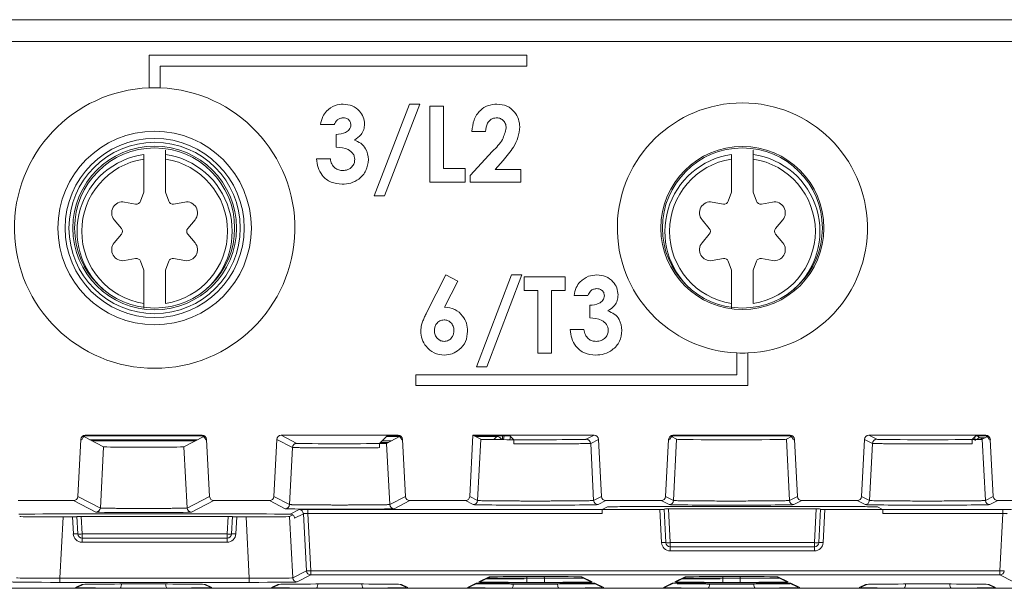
# Model space of a CAD drawing. Header units: millimetres. Extents: x 0 to 1260, y 0 to 891.
# Tile 21 of 89: x 240 to 285, y 479 to 505. Entities that reach past the tile are written whole.
import ezdxf

# ---------------------------------------------------------------- set-up
doc = ezdxf.new("R2010")
doc.units = ezdxf.units.MM
doc.header["$LTSCALE"] = 3

msp = doc.modelspace()

# ---------------------------------------------------------------- linework, layer by layer
at = {"color": 7, "linetype": 'Continuous', "lineweight": 15}
for p, q in [((161.505, 505.491), (311.094, 505.491)), ((311.104, 504.493), (161.495, 504.493)), ((245.55, 503.863), (245.55, 502.363)), ((262.891, 503.863), (245.55, 503.863)), ((262.891, 503.363), (262.891, 503.863)), ((246.05, 503.363), (262.891, 503.363)), ((246.05, 502.363), (246.05, 503.363)), ((255.891, 497.396), (257.501, 501.614)), ((257.977, 501.614), (256.367, 497.396)), ((257.501, 501.614), (257.977, 501.614)), ((258.449, 501.524), (259.077, 501.524)), ((258.449, 498.024), (258.449, 501.524)), ((259.077, 501.524), (259.077, 498.653)), ((254.051, 500.672), (253.423, 500.672)), ((261.006, 500.358), (260.378, 500.358)), ((254.141, 499.64), (254.141, 500.223)), ((246.3, 499.3), (246.3, 499.494)), ((260.288, 498.343), (261.325, 499.446)), ((273.3, 499.3), (273.3, 499.494)), ((245.3, 499.087), (245.3, 497.563)), ((246.3, 497.563), (246.3, 499.087)), ((253.243, 499.101), (253.872, 499.101)), ((261.809, 499.026), (261.444, 498.608)), ((272.3, 499.087), (272.3, 497.563)), ((273.3, 497.563), (273.3, 499.087)), ((259.077, 498.653), (260.064, 498.653)), ((260.064, 498.653), (260.064, 498.024)), ((261.444, 498.608), (262.622, 498.608)), ((262.622, 498.608), (262.622, 498.024)), ((260.064, 498.024), (258.449, 498.024)), ((260.288, 498.024), (260.288, 498.343)), ((262.622, 498.024), (260.288, 498.024)), ((245.3, 497.563), (245.151, 497.155)), ((246.3, 497.563), (246.448, 497.155)), ((272.3, 497.563), (272.151, 497.155)), ((273.3, 497.563), (273.448, 497.155)), ((244.414, 497.117), (244.929, 497.026)), ((247.185, 497.117), (246.671, 497.026)), ((256.367, 497.396), (255.891, 497.396)), ((271.414, 497.117), (271.929, 497.026)), ((274.185, 497.117), (273.671, 497.026)), ((243.944, 496.303), (244.28, 495.903)), ((247.655, 496.303), (247.319, 495.903)), ((270.944, 496.303), (271.28, 495.903)), ((274.655, 496.303), (274.319, 495.903)), ((243.944, 495.246), (244.28, 495.646)), ((247.655, 495.246), (247.319, 495.646)), ((270.944, 495.246), (271.28, 495.646)), ((274.655, 495.246), (274.319, 495.646)), ((244.414, 494.432), (244.929, 494.523)), ((245.3, 493.986), (245.151, 494.394)), ((246.3, 493.986), (246.448, 494.394)), ((247.185, 494.432), (246.671, 494.523)), ((271.414, 494.432), (271.929, 494.523)), ((272.3, 493.986), (272.151, 494.394)), ((273.3, 493.986), (273.448, 494.394)), ((274.185, 494.432), (273.671, 494.523)), ((245.3, 493.986), (245.3, 492.462)), ((246.3, 492.462), (246.3, 493.986)), ((272.3, 493.986), (272.3, 492.462)), ((273.3, 492.462), (273.3, 493.986)), ((258.288, 492.022), (259.177, 493.769)), ((259.733, 493.487), (259.123, 492.288)), ((259.177, 493.769), (259.733, 493.487)), ((260.582, 489.551), (262.192, 493.769)), ((262.668, 493.769), (261.058, 489.551)), ((262.192, 493.769), (262.668, 493.769)), ((262.78, 493.051), (262.78, 493.679)), ((262.78, 493.679), (264.665, 493.679)), ((264.665, 493.679), (264.665, 493.051)), ((263.409, 493.051), (262.78, 493.051)), ((263.409, 490.179), (263.409, 493.051)), ((264.665, 493.051), (264.037, 493.051)), ((264.037, 493.051), (264.037, 490.179)), ((265.697, 492.827), (265.069, 492.827)), ((265.787, 491.795), (265.787, 492.378)), ((264.889, 491.256), (265.518, 491.256)), ((264.037, 490.179), (263.409, 490.179)), ((272.55, 490.185), (272.55, 489.185)), ((273.05, 488.685), (273.05, 490.185)), ((261.058, 489.551), (260.582, 489.551)), ((272.55, 489.185), (257.8, 489.185)), ((257.8, 489.185), (257.8, 488.685)), ((257.8, 488.685), (273.05, 488.685)), ((242.411, 486.216), (242.274, 483.595)), ((242.462, 486.19), (242.411, 486.216)), ((243.454, 485.875), (242.545, 486.342)), ((247.989, 486.406), (242.611, 486.406)), ((242.611, 486.406), (242.662, 486.38)), ((247.938, 486.38), (242.662, 486.38)), ((247.145, 485.875), (248.054, 486.342)), ((247.938, 486.38), (247.989, 486.406)), ((248.188, 486.216), (248.137, 486.19)), ((248.326, 483.595), (248.188, 486.216)), ((251.411, 486.216), (251.274, 483.595)), ((252.133, 485.845), (251.411, 486.216)), ((256.989, 486.406), (251.611, 486.406)), ((251.611, 486.406), (252.333, 486.035)), ((256.129, 486.029), (256.478, 486.378)), ((256.456, 486.035), (257.054, 486.342)), ((256.938, 486.38), (256.678, 486.38)), ((256.938, 486.38), (256.989, 486.406)), ((257.188, 486.216), (257.137, 486.19)), ((257.326, 483.595), (257.188, 486.216)), ((260.421, 486.406), (260.274, 483.595)), ((265.989, 486.406), (260.421, 486.406)), ((260.472, 486.38), (260.421, 486.406)), ((260.78, 486.221), (260.472, 486.38)), ((261.921, 486.38), (260.472, 486.38)), ((260.632, 483.411), (260.78, 486.221)), ((262.121, 486.378), (262.296, 486.203)), ((265.63, 486.221), (265.989, 486.406)), ((266.188, 486.216), (265.83, 486.032)), ((266.326, 483.595), (266.188, 486.216)), ((269.411, 486.216), (269.274, 483.595)), ((269.462, 486.19), (269.411, 486.216)), ((269.78, 486.221), (269.545, 486.342)), ((274.989, 486.406), (269.611, 486.406)), ((269.611, 486.406), (269.662, 486.38)), ((269.632, 483.411), (269.78, 486.221)), ((274.938, 486.38), (269.662, 486.38)), ((274.82, 486.221), (275.054, 486.342)), ((274.82, 486.221), (274.967, 483.411)), ((274.938, 486.38), (274.989, 486.406)), ((275.188, 486.216), (275.137, 486.19)), ((275.326, 483.595), (275.188, 486.216)), ((278.411, 486.216), (278.274, 483.595)), ((278.77, 486.032), (278.411, 486.216)), ((283.989, 486.406), (278.611, 486.406)), ((278.611, 486.406), (278.969, 486.221)), ((283.352, 486.212), (283.52, 486.38)), ((283.938, 486.38), (283.52, 486.38)), ((283.951, 486.289), (283.739, 486.291)), ((283.82, 486.221), (284.054, 486.342)), ((283.82, 486.221), (283.967, 483.411)), ((283.938, 486.38), (283.989, 486.406)), ((284.188, 486.216), (284.137, 486.19)), ((284.326, 483.595), (284.188, 486.216)), ((242.922, 486.148), (247.677, 486.148)), ((243.307, 483.065), (243.454, 485.875)), ((247.145, 485.875), (247.292, 483.065)), ((251.996, 483.224), (252.133, 485.845)), ((256.456, 486.035), (256.604, 483.224)), ((265.83, 486.032), (265.967, 483.411)), ((278.632, 483.411), (278.77, 486.032)), ((283.35, 486.135), (283.34, 486.192)), ((242.274, 483.595), (243.307, 483.065)), ((247.292, 483.065), (248.326, 483.595)), ((251.274, 483.595), (251.996, 483.224)), ((256.604, 483.224), (257.326, 483.595)), ((260.274, 483.595), (260.632, 483.411)), ((265.967, 483.411), (266.326, 483.595)), ((269.274, 483.595), (269.632, 483.411)), ((274.967, 483.411), (275.326, 483.595)), ((278.274, 483.595), (278.632, 483.411)), ((283.967, 483.411), (284.326, 483.595)), ((242.074, 483.406), (239.526, 483.406)), ((243.107, 482.875), (242.074, 483.406)), ((248.526, 483.406), (247.492, 482.875)), ((251.074, 483.406), (248.526, 483.406)), ((251.796, 483.035), (251.074, 483.406)), ((257.526, 483.406), (256.803, 483.035)), ((260.074, 483.406), (257.526, 483.406)), ((260.433, 483.221), (260.074, 483.406)), ((266.526, 483.406), (266.167, 483.221)), ((266.596, 483.116), (266.357, 482.996)), ((269.074, 483.406), (266.526, 483.406)), ((269.433, 483.221), (269.074, 483.406)), ((275.526, 483.406), (275.167, 483.221)), ((278.074, 483.406), (275.526, 483.406)), ((278.433, 483.221), (278.074, 483.406)), ((279.242, 482.996), (279.003, 483.116)), ((284.526, 483.406), (284.167, 483.221)), ((287.074, 483.406), (284.526, 483.406)), ((241.598, 482.654), (241.453, 479.841)), ((241.598, 482.654), (242.025, 482.654)), ((242.066, 481.874), (242.025, 482.654)), ((242.266, 481.874), (242.223, 482.679)), ((242.423, 482.68), (242.465, 481.874)), ((249.176, 482.68), (242.423, 482.68)), ((249.134, 481.874), (249.176, 482.68)), ((249.376, 482.679), (249.334, 481.874)), ((249.574, 482.654), (249.534, 481.874)), ((249.574, 482.654), (250.001, 482.654)), ((250.146, 479.841), (250.001, 482.654)), ((252.146, 482.748), (251.997, 482.671)), ((251.997, 482.671), (252.142, 479.859)), ((252.031, 482.786), (252.434, 482.993)), ((252.634, 482.803), (252.229, 482.595)), ((252.769, 480.181), (252.634, 482.803)), ((252.833, 482.996), (266.357, 482.996)), ((252.833, 482.807), (252.833, 482.996)), ((266.353, 482.807), (252.833, 482.807)), ((252.833, 482.807), (252.968, 480.181)), ((266.357, 482.995), (269.007, 482.995)), ((269.087, 481.474), (269.007, 482.995)), ((269.286, 481.474), (269.205, 483.019)), ((269.405, 483.021), (269.486, 481.474)), ((276.194, 483.021), (269.405, 483.021)), ((276.113, 481.474), (276.194, 483.021)), ((276.394, 483.019), (276.313, 481.474)), ((276.592, 482.995), (276.513, 481.474)), ((276.592, 482.995), (279.243, 482.995)), ((279.242, 482.996), (284.766, 482.996)), ((284.766, 482.807), (279.246, 482.807)), ((284.631, 480.181), (284.766, 482.807)), ((284.766, 482.996), (284.766, 482.807)), ((242.465, 481.874), (249.134, 481.874)), ((242.465, 481.874), (242.465, 481.684)), ((249.134, 481.874), (249.134, 481.684)), ((249.134, 481.684), (242.465, 481.684)), ((242.465, 481.684), (242.465, 481.495)), ((249.134, 481.495), (242.465, 481.495)), ((249.134, 481.684), (249.134, 481.495)), ((269.486, 481.474), (276.113, 481.474)), ((269.486, 481.474), (269.486, 481.284)), ((276.113, 481.284), (269.486, 481.284)), ((269.486, 481.284), (269.486, 481.095)), ((276.113, 481.474), (276.113, 481.284)), ((276.113, 481.284), (276.113, 481.095)), ((276.113, 481.095), (269.486, 481.095)), ((252.142, 479.859), (252.769, 480.181)), ((252.968, 479.992), (252.342, 479.67)), ((252.968, 480.181), (284.631, 480.181)), ((252.968, 479.992), (252.968, 480.181)), ((284.631, 479.992), (252.968, 479.992)), ((260.7, 479.671), (261.169, 479.899)), ((260.787, 479.691), (261.223, 479.903)), ((261.169, 479.899), (261.204, 479.902)), ((265.376, 479.903), (265.812, 479.691)), ((265.43, 479.899), (265.395, 479.902)), ((265.43, 479.899), (265.899, 479.671)), ((269.7, 479.671), (270.169, 479.899)), ((269.787, 479.691), (270.223, 479.903)), ((270.169, 479.899), (270.204, 479.902)), ((274.376, 479.903), (274.812, 479.691)), ((274.43, 479.899), (274.395, 479.902)), ((274.43, 479.899), (274.899, 479.671)), ((284.631, 479.992), (284.631, 480.181)), ((285.257, 479.67), (284.631, 479.992)), ((241.453, 479.651), (241.453, 479.841)), ((241.453, 479.841), (250.146, 479.841)), ((250.146, 479.651), (241.453, 479.651)), ((242.168, 479.411), (242.458, 479.553)), ((242.255, 479.431), (242.514, 479.557)), ((248.086, 479.557), (248.344, 479.431)), ((248.141, 479.553), (248.431, 479.412)), ((250.146, 479.651), (250.146, 479.841)), ((251.168, 479.412), (251.458, 479.553)), ((251.255, 479.431), (251.514, 479.557)), ((257.086, 479.557), (257.345, 479.431)), ((257.141, 479.553), (257.431, 479.411)), ((260.168, 479.411), (260.577, 479.611)), ((260.255, 479.431), (260.631, 479.615)), ((262.775, 479.63), (263.824, 479.63)), ((262.895, 479.841), (262.895, 479.651)), ((262.895, 479.841), (263.704, 479.841)), ((263.704, 479.651), (262.895, 479.651)), ((263.704, 479.841), (263.704, 479.651)), ((265.968, 479.615), (266.344, 479.431)), ((266.022, 479.611), (265.987, 479.614)), ((266.022, 479.611), (266.431, 479.412)), ((269.168, 479.412), (269.577, 479.611)), ((269.255, 479.431), (269.631, 479.615)), ((269.612, 479.614), (269.577, 479.611)), ((271.775, 479.63), (272.824, 479.63)), ((271.895, 479.841), (271.895, 479.651)), ((271.895, 479.841), (272.704, 479.841)), ((272.704, 479.651), (271.895, 479.651)), ((272.704, 479.841), (272.704, 479.651)), ((274.968, 479.615), (275.345, 479.431)), ((275.022, 479.611), (274.987, 479.614)), ((275.022, 479.611), (275.431, 479.411)), ((278.168, 479.412), (278.458, 479.553)), ((278.255, 479.431), (278.514, 479.557)), ((284.086, 479.557), (284.345, 479.431)), ((284.141, 479.553), (284.431, 479.411)), ((237.392, 479.385), (244.207, 479.385)), ((246.376, 479.385), (253.223, 479.385)), ((255.392, 479.385), (262.207, 479.385)), ((264.376, 479.385), (271.223, 479.385)), ((273.392, 479.385), (280.223, 479.385)), ((282.392, 479.385), (289.223, 479.385))]:
    msp.add_line(p, q, dxfattribs=at)
at = {"color": 8, "linetype": 'Continuous', "lineweight": 15}
for p, q in [((257.054, 486.342), (256.442, 486.342)), ((261.52, 486.342), (260.544, 486.342)), ((261.385, 486.208), (261.52, 486.342)), ((261.827, 486.204), (261.856, 486.38)), ((262.143, 486.356), (262.118, 486.202)), ((283.739, 486.291), (283.81, 486.22)), ((247.771, 486.197), (242.828, 486.197)), ((256.536, 486.076), (256.176, 486.076)), ((256.249, 486.149), (256.679, 486.149)), ((262.9, 479.917), (262.895, 479.841)), ((263.704, 479.841), (263.7, 479.917)), ((271.9, 479.917), (271.895, 479.841)), ((272.704, 479.841), (272.7, 479.917)), ((242.203, 479.407), (242.168, 479.411)), ((251.323, 479.403), (251.168, 479.412)), ((278.323, 479.403), (278.168, 479.412))]:
    msp.add_line(p, q, dxfattribs=at)
at = {"color": 7, "linetype": 'Continuous', "lineweight": 15, "flags": 128}
for points in [[(242.496, 479.557), (242.496, 479.557), (242.458, 479.553)], [(244.207, 479.385), (244.22, 479.389), (244.233, 479.4), (244.244, 479.418), (244.255, 479.441), (244.263, 479.469), (244.27, 479.502), (244.274, 479.538), (244.276, 479.575)], [(246.376, 479.385), (246.363, 479.389), (246.351, 479.4), (246.339, 479.418), (246.329, 479.441), (246.32, 479.469), (246.314, 479.502), (246.309, 479.538), (246.307, 479.575)], [(248.103, 479.557), (248.103, 479.557), (248.141, 479.553)], [(251.496, 479.557), (251.496, 479.557), (251.458, 479.553)], [(253.223, 479.385), (253.236, 479.389), (253.248, 479.4), (253.26, 479.418), (253.27, 479.441), (253.279, 479.469), (253.286, 479.502), (253.29, 479.538), (253.292, 479.575)], [(255.392, 479.385), (255.379, 479.389), (255.367, 479.4), (255.355, 479.418), (255.345, 479.441), (255.336, 479.469), (255.329, 479.502), (255.325, 479.538), (255.323, 479.575)], [(257.103, 479.557), (257.103, 479.557), (257.141, 479.553)], [(262.207, 479.385), (262.22, 479.389), (262.233, 479.4), (262.244, 479.418), (262.255, 479.441), (262.263, 479.469), (262.27, 479.502), (262.274, 479.538), (262.276, 479.575)], [(264.376, 479.385), (264.363, 479.389), (264.351, 479.4), (264.339, 479.418), (264.329, 479.441), (264.32, 479.469), (264.314, 479.502), (264.309, 479.538), (264.307, 479.575)], [(271.223, 479.385), (271.236, 479.389), (271.248, 479.4), (271.26, 479.418), (271.27, 479.441), (271.279, 479.469), (271.286, 479.502), (271.29, 479.538), (271.292, 479.575)], [(273.392, 479.385), (273.379, 479.389), (273.367, 479.4), (273.355, 479.418), (273.345, 479.441), (273.336, 479.469), (273.329, 479.502), (273.325, 479.538), (273.323, 479.575)], [(278.496, 479.557), (278.496, 479.557), (278.458, 479.553)], [(280.223, 479.385), (280.236, 479.389), (280.248, 479.4), (280.26, 479.418), (280.27, 479.441), (280.279, 479.469), (280.286, 479.502), (280.29, 479.538), (280.292, 479.575)], [(282.392, 479.385), (282.379, 479.389), (282.367, 479.4), (282.355, 479.418), (282.345, 479.441), (282.336, 479.469), (282.329, 479.502), (282.325, 479.538), (282.323, 479.575)], [(284.103, 479.557), (284.103, 479.557), (284.141, 479.553)]]:
    msp.add_lwpolyline(points, dxfattribs=at)
at = {"color": 7, "linetype": 'Continuous', "lineweight": 15}
for centre, radius in [((245.8, 495.924), 4.443), ((245.8, 495.924), 4.113), ((245.8, 495.924), 3.936), ((245.8, 495.924), 3.759), ((245.8, 495.924), 3.675), ((272.8, 495.924), 3.745), ((272.8, 495.924), 3.675)]:
    msp.add_circle(centre, radius, dxfattribs=at)
for centre, radius, start, end in [((245.8, 495.924), 6.443, 92.2237, 87.7763), ((245.8, 495.924), 6.443, 87.7763, 92.2237), ((272.8, 495.924), 5.745, 272.494, 267.506), ((245.8, 495.774), 3.35, 98.5837, 261.4163), ((245.8, 495.774), 3.35, 278.5837, 81.4163), ((272.8, 495.774), 3.35, 98.5837, 261.4163), ((272.8, 495.774), 3.35, 278.5837, 81.4163), ((244.327, 496.624), 0.5, 80, 220), ((244.963, 497.223), 0.2, 260, 340), ((246.636, 497.223), 0.2, 200, 280), ((247.272, 496.624), 0.5, 320, 100), ((271.327, 496.624), 0.5, 80, 220), ((271.963, 497.223), 0.2, 260, 340), ((273.636, 497.223), 0.2, 200, 280), ((274.272, 496.624), 0.5, 320, 100), ((244.127, 495.774), 0.2, 320, 40), ((247.472, 495.774), 0.2, 140, 220), ((271.127, 495.774), 0.2, 320, 40), ((274.472, 495.774), 0.2, 140, 220), ((244.327, 494.924), 0.5, 140, 280), ((247.272, 494.924), 0.5, 260, 40), ((271.327, 494.924), 0.5, 140, 280), ((274.272, 494.924), 0.5, 260, 40), ((244.963, 494.326), 0.2, 20, 100), ((246.636, 494.326), 0.2, 80, 160), ((271.963, 494.326), 0.2, 20, 100), ((273.636, 494.326), 0.2, 80, 160), ((272.8, 495.924), 5.745, 267.506, 272.494), ((265.63, 486.021), 0.2, 3.0065, 89.9871), ((278.969, 486.021), 0.2, 90.0129, 176.9935), ((252.333, 485.835), 0.2, 90.0129, 176.9935), ((243.107, 483.075), 0.2, 270.0129, 356.9935), ((247.492, 483.075), 0.2, 183.0065, 269.9871), ((251.796, 483.235), 0.2, 270.0129, 356.9935), ((256.803, 483.235), 0.2, 183.0065, 269.9871), ((260.433, 483.421), 0.2, 270.0129, 356.9935), ((266.167, 483.421), 0.2, 183.0065, 269.9871), ((269.433, 483.421), 0.2, 270.0129, 356.9935), ((275.167, 483.421), 0.2, 183.0065, 269.9871), ((278.433, 483.421), 0.2, 270.0129, 356.9935), ((284.167, 483.421), 0.2, 183.0065, 269.9871), ((252.434, 482.793), 0.2, 3.0065, 89.9871), ((242.166, 480.917), 0.962, 84.0433, 95.9567), ((242.465, 481.895), 0.4, 183, 270), ((242.365, 482.831), 0.962, 264.0433, 275.9567), ((242.465, 481.884), 0.2, 183, 270), ((249.234, 482.831), 0.962, 264.0433, 275.9567), ((249.134, 481.884), 0.2, 270, 357), ((249.134, 481.895), 0.4, 270, 357), ((249.434, 480.917), 0.962, 84.0433, 95.9567), ((269.187, 480.517), 0.962, 84.0433, 95.9567), ((269.486, 481.495), 0.4, 183, 270), ((269.386, 482.431), 0.962, 264.0433, 275.9567), ((269.486, 481.484), 0.2, 183, 270), ((276.213, 482.431), 0.962, 264.0433, 275.9567), ((276.113, 481.484), 0.2, 270, 357), ((276.113, 481.495), 0.4, 270, 357), ((276.413, 480.517), 0.962, 84.0433, 95.9567), ((252.869, 481.177), 1.001, 264.2774, 275.7226), ((252.969, 480.192), 0.2, 183.0065, 269.9871), ((284.731, 481.177), 1.001, 264.2774, 275.7226), ((284.631, 480.192), 0.2, 270.0129, 356.9935), ((252.342, 479.87), 0.2, 183.0065, 269.9871), ((260.577, 479.811), 0.2, 269.9907, 295.9749), ((260.7, 479.871), 0.2, 269.9907, 295.9749), ((269.7, 479.871), 0.2, 269.9907, 295.9749)]:
    msp.add_arc(centre, radius, start, end, dxfattribs=at)
at = {"color": 8, "linetype": 'Continuous', "lineweight": 15}
for centre, radius, start, end in [((245.8, 495.774), 3.561, 98.0723, 228.881), ((245.8, 495.774), 3.561, 311.119, 81.9277), ((272.8, 495.774), 3.561, 98.0723, 228.881), ((272.8, 495.774), 3.561, 311.119, 81.9277), ((261.52, 486.092), 0.25, 26.6621, 89.9949), ((283.739, 486.041), 0.25, 90.005, 136.7434), ((265.899, 479.871), 0.2, 244.0251, 270.0093), ((274.899, 479.871), 0.2, 244.0251, 270.0093)]:
    msp.add_arc(centre, radius, start, end, dxfattribs=at)
at = {"color": 7, "linetype": 'Continuous', "lineweight": 15}
for centre, major_axis, ratio, start_param, end_param in [((242.611, 486.206), (0.178, -0.091), 0.999818, 2.045194, 3.56348), ((242.662, 486.18), (0.178, -0.091), 0.999818, 2.045194, 3.56348), ((247.938, 486.18), (-0.178, -0.091), 0.999818, 2.719706, 4.237992), ((247.989, 486.206), (-0.178, -0.091), 0.999818, 2.719706, 4.237992), ((251.611, 486.206), (0.178, -0.091), 0.999818, 2.045194, 3.56348), ((256.678, 486.378), (0.2, 0), 0.008727, 1.570796, 3.132866), ((256.938, 486.18), (-0.178, -0.091), 0.999818, 2.719706, 4.237992), ((256.989, 486.206), (-0.178, -0.091), 0.999818, 2.719706, 4.237992), ((263.3, 486.222), (2.52, 0), 0.008727, 3.158589, 4.303468), ((261.921, 486.378), (0.2, 0), 0.008727, 0.008727, 1.570796), ((263.3, 486.222), (2.331, 0), 0.008727, 4.267034, 6.266189), ((265.989, 486.206), (-0.178, -0.091), 0.999818, 2.719706, 4.237992), ((269.611, 486.206), (0.178, -0.091), 0.999818, 2.045194, 3.56348), ((269.662, 486.18), (0.178, -0.091), 0.999818, 2.045194, 3.56348), ((272.3, 486.222), (2.52, 0), 0.008727, 3.158589, 6.266189), ((274.938, 486.18), (-0.178, -0.091), 0.999818, 2.719706, 4.237992), ((274.989, 486.206), (-0.178, -0.091), 0.999818, 2.719706, 4.237992), ((278.611, 486.206), (0.178, -0.091), 0.999818, 2.045194, 3.56348), ((281.3, 486.222), (2.331, 0), 0.008727, 3.158589, 5.789876), ((281.3, 486.222), (2.52, 0), 0.008727, 5.662006, 6.266189), ((283.938, 486.18), (-0.178, -0.091), 0.999818, 2.719706, 4.237992), ((283.989, 486.206), (-0.178, -0.091), 0.999818, 2.719706, 4.237992), ((245.3, 485.875), (1.846, 0), 0.008727, 3.158589, 6.266189), ((254.3, 486.035), (1.967, 0), 0.008727, 3.158589, 5.906633), ((254.3, 486.035), (2.157, 0), 0.008727, 5.721583, 6.266189), ((242.074, 483.606), (-0.178, 0.091), 0.999818, 2.045194, 3.56348), ((248.526, 483.606), (0.178, 0.091), 0.999818, 2.719706, 4.237992), ((251.074, 483.606), (-0.178, 0.091), 0.999818, 2.045194, 3.56348), ((257.526, 483.606), (0.178, 0.091), 0.999818, 2.719706, 4.237992), ((260.074, 483.606), (-0.178, 0.091), 0.999818, 2.045194, 3.56348), ((266.526, 483.606), (0.178, 0.091), 0.999818, 2.719706, 4.237992), ((269.074, 483.606), (-0.178, 0.091), 0.999818, 2.045194, 3.56348), ((275.526, 483.606), (0.178, 0.091), 0.999818, 2.719706, 4.237992), ((278.074, 483.606), (-0.178, 0.091), 0.999818, 2.045194, 3.56348), ((284.526, 483.606), (0.178, 0.091), 0.999818, 2.719706, 4.237992), ((263.3, 483.222), (2.867, 0), 0.008727, 3.158589, 6.266189), ((272.8, 483.041), (11.483, 0), 0.008727, 1.111484, 2.030108), ((272.3, 483.222), (2.867, 0), 0.008727, 3.158589, 6.266189), ((281.3, 483.222), (2.867, 0), 0.008727, 3.158589, 6.266189), ((245.8, 482.701), (11.562, 0), 0.008727, 1.001633, 2.13996), ((241.604, 482.672), (2.003, 0), 0.008731, 3.158596, 4.709247), ((242.024, 482.656), (0.2, 0), 0.008731, 4.715586, 6.283643), ((242.424, 482.679), (0.2, 0), 0.008731, 1.573993, 3.14205), ((245.3, 482.875), (2.193, 0), 0.008727, 3.158589, 6.266189), ((249.176, 482.679), (0.2, 0), 0.008731, 6.282728, 7.850785), ((249.575, 482.656), (0.2, 0), 0.008731, 3.141135, 4.709192), ((249.995, 482.672), (2.003, 0), 0.008731, 4.715531, 6.266182), ((254.3, 483.035), (2.504, 0), 0.008727, 3.158589, 6.266189), ((252.835, 482.993), (0.401, 0), 0.008731, 1.573938, 3.124589), ((252.835, 482.793), (0.201, -0.01), 0.069039, 1.580637, 3.131288), ((266.357, 482.796), (0, 0.2), 0.017455, 0.008727, 1.518436), ((269.006, 482.996), (0.2, 0), 0.008731, 4.715586, 6.283643), ((269.406, 483.019), (0.2, 0), 0.008731, 1.573993, 3.14205), ((276.194, 483.019), (0.2, 0), 0.008731, 6.282728, 7.850785), ((276.593, 482.996), (0.2, 0), 0.008731, 3.141135, 4.709192), ((279.242, 482.796), (0, 0.2), 0.017455, 4.764749, 6.274459), ((284.765, 482.993), (0.401, 0), 0.008731, 0.017003, 1.567655), ((284.765, 482.793), (0.201, 0.01), 0.069039, 0.010305, 1.560956), ((263.3, 479.899), (2.131, 0), 0.008727, 0.017911, 3.123682), ((272.3, 479.899), (2.131, 0), 0.008727, 0.017911, 3.123682), ((241.46, 479.67), (2.203, 0), 0.008731, 3.158596, 4.709247), ((241.46, 479.87), (2.003, 0.01), 0.014809, 3.158206, 4.708858), ((245.3, 479.553), (2.842, 0), 0.008727, 0.017911, 3.123682), ((250.139, 479.87), (2.003, -0.01), 0.014809, 4.71592, 6.266572), ((250.139, 479.67), (2.203, 0), 0.008731, 4.715531, 6.266182), ((254.3, 479.553), (2.842, 0), 0.008727, 0.017911, 3.123682), ((262.78, 479.61), (2.203, 0), 0.008723, 1.573039, 3.12369), ((262.903, 479.67), (2.203, 0), 0.00873, 3.123674, 4.709136), ((262.78, 479.81), (2.003, 0.01), 0.00438, 1.57324, 2.640036), ((262.903, 479.87), (2.003, 0.011), 0.014806, 3.603319, 4.708733), ((263.697, 479.87), (2.003, -0.011), 0.014806, 4.716045, 5.821459), ((263.697, 479.67), (2.203, 0), 0.00873, 4.715642, 6.301104), ((263.82, 479.61), (2.203, 0), 0.008723, 0.017902, 1.568554), ((271.78, 479.61), (2.203, 0), 0.008723, 1.573039, 3.12369), ((271.903, 479.67), (2.203, 0), 0.00873, 3.123674, 4.709136), ((271.78, 479.81), (2.003, 0.01), 0.00438, 1.57324, 2.640036), ((271.903, 479.87), (2.003, 0.011), 0.014806, 3.603319, 4.708733), ((272.697, 479.87), (2.003, -0.011), 0.014806, 4.716045, 5.821459), ((272.697, 479.67), (2.203, 0), 0.00873, 4.715642, 6.301104), ((272.82, 479.61), (2.203, 0), 0.008723, 0.017902, 1.568554), ((281.3, 479.553), (2.842, 0), 0.008727, 0.017911, 3.123682)]:
    msp.add_ellipse(centre, major_axis=major_axis, ratio=ratio, start_param=start_param, end_param=end_param, dxfattribs=at)
at = {"color": 8, "linetype": 'Continuous', "lineweight": 15}
for centre, major_axis, ratio, start_param, end_param in [((261.52, 486.592), (0, 0.25), 0.017454, 3.150319, 3.693898), ((261.77, 486.592), (0, 0.5), 0.008727, 3.824048, 4.272699), ((283.489, 486.541), (0, 0.5), 0.01245, 1.977614, 2.450039), ((283.739, 486.541), (-0.007, 0.25), 0.731506, 2.183063, 3.101532)]:
    msp.add_ellipse(centre, major_axis=major_axis, ratio=ratio, start_param=start_param, end_param=end_param, dxfattribs=at)
at = {"color": 7, "linetype": 'Continuous', "lineweight": 15}
for points, knots in [([(253.692, 501.289), (253.818, 501.394), (254.044, 501.583), (254.336, 501.605), (254.465, 501.614)], [0, 0, 0, 0, 0.5588639, 1, 1, 1, 1]), ([(254.465, 501.614), (254.605, 501.6), (254.885, 501.572), (255.204, 501.329), (255.409, 501.026), (255.431, 500.806), (255.442, 500.696)], [0, 0, 0, 0, 0.2798981, 0.5595683, 0.7798424, 1, 1, 1, 1]), ([(260.378, 500.358), (260.397, 500.536), (260.435, 500.891), (260.711, 501.322), (261.106, 501.578), (261.386, 501.602), (261.527, 501.614)], [0, 0, 0, 0, 0.280627, 0.559915, 0.779791, 1, 1, 1, 1]), ([(261.527, 501.614), (261.682, 501.598), (261.993, 501.567), (262.338, 501.279), (262.535, 500.928), (262.563, 500.686), (262.577, 500.565)], [0, 0, 0, 0, 0.279805, 0.55906, 0.779652, 1, 1, 1, 1]), ([(253.423, 500.672), (253.446, 500.799), (253.488, 501.027), (253.629, 501.209), (253.692, 501.289)], [0, 0, 0, 0, 0.56011, 1, 1, 1, 1]), ([(254.461, 500.986), (254.409, 500.98), (254.306, 500.969), (254.145, 500.866), (254.087, 500.745), (254.051, 500.672)], [0, 0, 0, 0, 0.280851, 0.561875, 1, 1, 1, 1]), ([(254.814, 500.656), (254.808, 500.707), (254.797, 500.809), (254.699, 500.92), (254.58, 500.979), (254.501, 500.984), (254.461, 500.986)], [0, 0, 0, 0, 0.279656, 0.558862, 0.779263, 1, 1, 1, 1]), ([(255.442, 500.696), (255.435, 500.611), (255.42, 500.44), (255.273, 500.161), (255.087, 500.038), (254.974, 499.963)], [0, 0, 0, 0, 0.28057, 0.561026, 1, 1, 1, 1]), ([(261.491, 500.986), (261.408, 500.972), (261.243, 500.943), (261.045, 500.699), (261.021, 500.487), (261.006, 500.358)], [0, 0, 0, 0, 0.278755, 0.559273, 1, 1, 1, 1]), ([(261.949, 500.52), (261.942, 500.589), (261.928, 500.726), (261.808, 500.884), (261.653, 500.974), (261.545, 500.982), (261.491, 500.986)], [0, 0, 0, 0, 0.279907, 0.55917, 0.779387, 1, 1, 1, 1]), ([(254.141, 500.223), (254.291, 500.235), (254.516, 500.253), (254.727, 500.416), (254.802, 500.546), (254.81, 500.619), (254.814, 500.656)], [0, 0, 0, 0, 0.500111, 0.749435, 0.874816, 1, 1, 1, 1]), ([(261.325, 499.446), (261.495, 499.617), (261.799, 499.923), (261.903, 500.339), (261.949, 500.52)], [0, 0, 0, 0, 0.562473, 1, 1, 1, 1]), ([(262.577, 500.565), (262.557, 500.401), (262.519, 500.074), (262.246, 499.546), (261.975, 499.223), (261.809, 499.026)], [0, 0, 0, 0, 0.279438, 0.559473, 1, 1, 1, 1]), ([(254.974, 499.963), (255.077, 499.92), (255.282, 499.835), (255.558, 499.529), (255.598, 499.242), (255.622, 499.068)], [0, 0, 0, 0, 0.2810769, 0.5617335, 1, 1, 1, 1]), ([(254.993, 499.074), (254.989, 499.121), (254.981, 499.216), (254.89, 499.386), (254.623, 499.603), (254.334, 499.625), (254.141, 499.64)], [0, 0, 0, 0, 0.125517, 0.250955, 0.500923, 1, 1, 1, 1]), ([(245.3, 499.087), (245.3, 499.096), (245.3, 499.168), (245.3, 499.238), (245.3, 499.3)], [0, 0, 0, 0, 0.122123, 1, 1, 1, 1]), ([(246.3, 499.3), (246.3, 499.279), (246.3, 499.219), (246.3, 499.147), (246.3, 499.096), (246.3, 499.087)], [0, 0, 0, 0, 0.2954519, 0.8781685, 1, 1, 1, 1]), ([(254.408, 497.935), (254.235, 497.951), (253.889, 497.984), (253.499, 498.3), (253.29, 498.697), (253.259, 498.966), (253.243, 499.101)], [0, 0, 0, 0, 0.279803, 0.558863, 0.779187, 1, 1, 1, 1]), ([(253.872, 499.101), (253.889, 499.022), (253.922, 498.863), (254.063, 498.677), (254.251, 498.576), (254.379, 498.567), (254.442, 498.563)], [0, 0, 0, 0, 0.280488, 0.559268, 0.779432, 1, 1, 1, 1]), ([(255.622, 499.068), (255.6, 498.894), (255.556, 498.546), (255.218, 498.172), (254.818, 497.962), (254.545, 497.944), (254.408, 497.935)], [0, 0, 0, 0, 0.2793154, 0.5589351, 0.7792843, 1, 1, 1, 1]), ([(254.442, 498.563), (254.521, 498.57), (254.679, 498.585), (254.861, 498.717), (254.976, 498.888), (254.988, 499.012), (254.993, 499.074)], [0, 0, 0, 0, 0.280112, 0.55969, 0.779818, 1, 1, 1, 1]), ([(272.3, 499.087), (272.3, 499.096), (272.3, 499.168), (272.3, 499.238), (272.3, 499.3)], [0, 0, 0, 0, 0.122123, 1, 1, 1, 1]), ([(273.3, 499.3), (273.3, 499.279), (273.3, 499.219), (273.3, 499.147), (273.3, 499.096), (273.3, 499.087)], [0, 0, 0, 0, 0.2954519, 0.8781685, 1, 1, 1, 1]), ([(265.337, 493.444), (265.464, 493.549), (265.69, 493.738), (265.982, 493.76), (266.111, 493.769)], [0, 0, 0, 0, 0.5588639, 1, 1, 1, 1]), ([(266.111, 493.769), (266.251, 493.755), (266.531, 493.727), (266.85, 493.483), (267.055, 493.181), (267.077, 492.961), (267.088, 492.851)], [0, 0, 0, 0, 0.279898, 0.559568, 0.779842, 1, 1, 1, 1]), ([(265.069, 492.827), (265.092, 492.954), (265.133, 493.182), (265.275, 493.364), (265.337, 493.444)], [0, 0, 0, 0, 0.56011, 1, 1, 1, 1]), ([(266.107, 493.141), (266.055, 493.135), (265.952, 493.124), (265.791, 493.02), (265.733, 492.9), (265.697, 492.827)], [0, 0, 0, 0, 0.280851, 0.561875, 1, 1, 1, 1]), ([(266.46, 492.811), (266.454, 492.862), (266.443, 492.964), (266.345, 493.075), (266.226, 493.134), (266.146, 493.138), (266.107, 493.141)], [0, 0, 0, 0, 0.279656, 0.558862, 0.779263, 1, 1, 1, 1]), ([(265.787, 492.378), (265.937, 492.39), (266.162, 492.408), (266.373, 492.571), (266.448, 492.701), (266.456, 492.774), (266.46, 492.811)], [0, 0, 0, 0, 0.500111, 0.749435, 0.874816, 1, 1, 1, 1]), ([(267.088, 492.851), (267.081, 492.766), (267.065, 492.595), (266.918, 492.316), (266.733, 492.193), (266.62, 492.118)], [0, 0, 0, 0, 0.28057, 0.561026, 1, 1, 1, 1]), ([(245.3, 492.249), (245.3, 492.265), (245.3, 492.333), (245.3, 492.406), (245.3, 492.462)], [0, 0, 0, 0, 0.2294347, 1, 1, 1, 1]), ([(259.123, 492.288), (259.283, 492.268), (259.603, 492.228), (259.948, 491.92), (260.149, 491.556), (260.168, 491.305), (260.178, 491.179)], [0, 0, 0, 0, 0.279351, 0.559054, 0.779381, 1, 1, 1, 1]), ([(266.62, 492.118), (266.723, 492.075), (266.928, 491.99), (267.204, 491.684), (267.244, 491.397), (267.268, 491.222)], [0, 0, 0, 0, 0.281077, 0.561733, 1, 1, 1, 1]), ([(272.3, 492.249), (272.3, 492.265), (272.3, 492.333), (272.3, 492.406), (272.3, 492.462)], [0, 0, 0, 0, 0.2294347, 1, 1, 1, 1]), ([(258.024, 491.184), (258.031, 491.285), (258.043, 491.45), (258.124, 491.668), (258.202, 491.846), (258.259, 491.963), (258.288, 492.022)], [0, 0, 0, 0, 0.3395169, 0.5595578, 0.7797734, 1, 1, 1, 1]), ([(259.093, 491.705), (259.024, 491.696), (258.886, 491.677), (258.742, 491.537), (258.663, 491.377), (258.656, 491.269), (258.652, 491.215)], [0, 0, 0, 0, 0.279066, 0.558645, 0.779234, 1, 1, 1, 1]), ([(259.55, 491.215), (259.543, 491.285), (259.53, 491.425), (259.412, 491.59), (259.258, 491.69), (259.148, 491.7), (259.093, 491.705)], [0, 0, 0, 0, 0.280078, 0.559655, 0.779835, 1, 1, 1, 1]), ([(266.639, 491.229), (266.635, 491.276), (266.627, 491.371), (266.536, 491.541), (266.269, 491.758), (265.98, 491.78), (265.787, 491.795)], [0, 0, 0, 0, 0.1255174, 0.2509553, 0.5009232, 1, 1, 1, 1]), ([(259.107, 490.089), (258.946, 490.108), (258.624, 490.144), (258.279, 490.452), (258.06, 490.806), (258.036, 491.058), (258.024, 491.184)], [0, 0, 0, 0, 0.27954, 0.559175, 0.779612, 1, 1, 1, 1]), ([(258.652, 491.215), (258.658, 491.145), (258.671, 491.007), (258.787, 490.846), (258.931, 490.737), (259.04, 490.724), (259.095, 490.718)], [0, 0, 0, 0, 0.280082, 0.559954, 0.780074, 1, 1, 1, 1]), ([(259.095, 490.718), (259.165, 490.727), (259.306, 490.746), (259.455, 490.886), (259.538, 491.049), (259.546, 491.159), (259.55, 491.215)], [0, 0, 0, 0, 0.279199, 0.558982, 0.779369, 1, 1, 1, 1]), ([(266.054, 490.089), (265.881, 490.106), (265.535, 490.139), (265.145, 490.455), (264.936, 490.852), (264.905, 491.121), (264.889, 491.256)], [0, 0, 0, 0, 0.279803, 0.558863, 0.779187, 1, 1, 1, 1]), ([(265.518, 491.256), (265.535, 491.177), (265.568, 491.018), (265.709, 490.832), (265.897, 490.73), (266.024, 490.722), (266.088, 490.718)], [0, 0, 0, 0, 0.2804883, 0.5592675, 0.7794318, 1, 1, 1, 1]), ([(267.268, 491.222), (267.246, 491.049), (267.202, 490.701), (266.864, 490.327), (266.464, 490.117), (266.191, 490.099), (266.054, 490.089)], [0, 0, 0, 0, 0.279315, 0.558935, 0.779284, 1, 1, 1, 1]), ([(266.088, 490.718), (266.167, 490.725), (266.324, 490.739), (266.507, 490.872), (266.622, 491.043), (266.634, 491.167), (266.639, 491.229)], [0, 0, 0, 0, 0.280112, 0.55969, 0.779818, 1, 1, 1, 1]), ([(260.178, 491.179), (260.16, 491.019), (260.124, 490.7), (259.835, 490.345), (259.482, 490.123), (259.232, 490.101), (259.107, 490.089)], [0, 0, 0, 0, 0.2796675, 0.5593594, 0.7796343, 1, 1, 1, 1]), ([(283.352, 486.212), (283.352, 486.208), (283.351, 486.202), (283.35, 486.156), (283.349, 486.116), (283.349, 486.068), (283.349, 486.036), (283.349, 486.02)], [0, 0, 0, 0, 0.441339, 0.614277, 0.788238, 0.895006, 1, 1, 1, 1]), ([(256.125, 485.837), (256.088, 485.836), (256.013, 485.835), (255.885, 485.834), (255.752, 485.833), (255.611, 485.832), (255.46, 485.831), (255.249, 485.83), (255.023, 485.83), (254.788, 485.829), (254.548, 485.829), (254.304, 485.829), (254.06, 485.829), (253.82, 485.829), (253.584, 485.83), (253.36, 485.83), (253.145, 485.831), (252.945, 485.832), (252.766, 485.834), (252.642, 485.835), (252.53, 485.836), (252.431, 485.837), (252.345, 485.838), (252.271, 485.84), (252.213, 485.841), (252.17, 485.842), (252.141, 485.844), (252.136, 485.845), (252.133, 485.845)], [0, 0, 0, 0, 0.0361716, 0.0726566, 0.1050823, 0.1377331, 0.1710941, 0.2047004, 0.2699572, 0.3030804, 0.3366866, 0.4019418, 0.4350641, 0.4686694, 0.533924, 0.5670461, 0.600651, 0.6659063, 0.6990287, 0.732634, 0.7650597, 0.7977104, 0.8310712, 0.8646774, 0.8978783, 0.9313209, 0.9655281, 1, 1, 1, 1]), ([(256.129, 486.029), (256.128, 486.025), (256.127, 486.02), (256.126, 485.977), (256.126, 485.939), (256.125, 485.894), (256.125, 485.86), (256.125, 485.84), (256.125, 485.837)], [0, 0, 0, 0, 0.456788, 0.622943, 0.789998, 0.884565, 0.980038, 1, 1, 1, 1]), ([(262.298, 486.014), (262.298, 486.035), (262.298, 486.077), (262.297, 486.132), (262.297, 486.175), (262.296, 486.199), (262.296, 486.202), (262.296, 486.203)], [0, 0, 0, 0, 0.199704, 0.399113, 0.606403, 0.831418, 1, 1, 1, 1]), ([(265.83, 486.032), (265.827, 486.031), (265.822, 486.03), (265.793, 486.029), (265.751, 486.027), (265.692, 486.026), (265.617, 486.024), (265.525, 486.023), (265.418, 486.021), (265.294, 486.02), (265.155, 486.018), (265.002, 486.017), (264.839, 486.016), (264.665, 486.015), (264.479, 486.014), (264.285, 486.014), (264.086, 486.013), (263.881, 486.012), (263.67, 486.012), (263.457, 486.012), (263.244, 486.012), (263.032, 486.012), (262.82, 486.012), (262.571, 486.013), (262.401, 486.013), (262.298, 486.014)], [0, 0, 0, 0, 0.040353, 0.080961, 0.121313, 0.161921, 0.20333, 0.245016, 0.287267, 0.329812, 0.373281, 0.417071, 0.459321, 0.501864, 0.545333, 0.589121, 0.63137, 0.673912, 0.717379, 0.761166, 0.803414, 0.845955, 0.889421, 0.933207, 1, 1, 1, 1]), ([(283.349, 486.02), (283.309, 486.02), (283.228, 486.019), (283.045, 486.018), (282.787, 486.016), (282.434, 486.014), (282.041, 486.013), (281.624, 486.012), (281.194, 486.012), (280.771, 486.012), (280.359, 486.013), (279.978, 486.015), (279.63, 486.017), (279.333, 486.019), (279.09, 486.022), (278.913, 486.025), (278.797, 486.029), (278.779, 486.031), (278.77, 486.032)], [0, 0, 0, 0, 0.031704, 0.063609, 0.127169, 0.192401, 0.258963, 0.327455, 0.394015, 0.462505, 0.529064, 0.597554, 0.664114, 0.732604, 0.799166, 0.867659, 0.932921, 1, 1, 1, 1]), ([(243.307, 483.065), (243.31, 483.064), (243.316, 483.063), (243.358, 483.06), (243.445, 483.058), (243.598, 483.055), (243.8, 483.052), (244.043, 483.05), (244.324, 483.048), (244.63, 483.047), (244.957, 483.046), (245.292, 483.046), (245.63, 483.046), (245.955, 483.047), (246.265, 483.048), (246.544, 483.05), (246.791, 483.052), (246.993, 483.055), (247.15, 483.058), (247.238, 483.06), (247.283, 483.063), (247.289, 483.064), (247.292, 483.065)], [0, 0, 0, 0, 0.032366, 0.065064, 0.118566, 0.173619, 0.22712, 0.282173, 0.335672, 0.390723, 0.44422, 0.499268, 0.552763, 0.607809, 0.661305, 0.716351, 0.769848, 0.824896, 0.878394, 0.933445, 0.966544, 1, 1, 1, 1]), ([(251.996, 483.224), (251.998, 483.224), (252.004, 483.223), (252.034, 483.221), (252.079, 483.219), (252.139, 483.217), (252.215, 483.215), (252.306, 483.214), (252.411, 483.212), (252.529, 483.211), (252.66, 483.209), (252.803, 483.208), (252.956, 483.207), (253.118, 483.206), (253.29, 483.205), (253.528, 483.204), (253.778, 483.204), (254.034, 483.203), (254.293, 483.203), (254.553, 483.203), (254.808, 483.204), (255.058, 483.204), (255.299, 483.205), (255.524, 483.206), (255.738, 483.208), (255.932, 483.209), (256.102, 483.211), (256.217, 483.213), (256.318, 483.214), (256.405, 483.216), (256.477, 483.218), (256.541, 483.22), (256.59, 483.222), (256.599, 483.224), (256.604, 483.224)], [0, 0, 0, 0, 0.027968, 0.05615, 0.082815, 0.109667, 0.137101, 0.164738, 0.191404, 0.218255, 0.24569, 0.273326, 0.299991, 0.326841, 0.354275, 0.38191, 0.435571, 0.462808, 0.490443, 0.544102, 0.571338, 0.598972, 0.652631, 0.679867, 0.707501, 0.761161, 0.788398, 0.816032, 0.842696, 0.869741, 0.896979, 0.924615, 0.962113, 1, 1, 1, 1]), ([(260.632, 483.411), (260.64, 483.41), (260.652, 483.408), (260.722, 483.405), (260.807, 483.402), (260.923, 483.4), (261.03, 483.398), (261.156, 483.396), (261.298, 483.395), (261.455, 483.393), (261.624, 483.392), (261.804, 483.391), (261.997, 483.39), (262.198, 483.389), (262.407, 483.388), (262.62, 483.387), (262.842, 483.387), (263.066, 483.386), (263.366, 483.386), (263.666, 483.387), (263.96, 483.387), (264.247, 483.388), (264.523, 483.389), (264.779, 483.391), (265.022, 483.392), (265.241, 483.394), (265.432, 483.396), (265.559, 483.398), (265.67, 483.4), (265.766, 483.402), (265.841, 483.404), (265.913, 483.406), (265.957, 483.409), (265.964, 483.41), (265.967, 483.411)], [0, 0, 0, 0, 0.048412, 0.072566, 0.121543, 0.146411, 0.173078, 0.199929, 0.227365, 0.255002, 0.281668, 0.308518, 0.335953, 0.36359, 0.390254, 0.417103, 0.444537, 0.472172, 0.498836, 0.553069, 0.580703, 0.607366, 0.661599, 0.689233, 0.715897, 0.77013, 0.797765, 0.82443, 0.85128, 0.878714, 0.90635, 0.929461, 0.976266, 1, 1, 1, 1]), ([(266.596, 483.116), (266.622, 483.118), (266.674, 483.122), (267.029, 483.127), (267.414, 483.13), (267.661, 483.131), (267.709, 483.131)], [0, 0, 0, 0, 0.308273, 0.616547, 0.92482, 1, 1, 1, 1]), ([(269.632, 483.411), (269.635, 483.41), (269.64, 483.409), (269.676, 483.407), (269.757, 483.403), (269.919, 483.4), (270.15, 483.396), (270.447, 483.393), (270.801, 483.391), (271.193, 483.388), (271.621, 483.387), (272.063, 483.386), (272.517, 483.386), (272.961, 483.387), (273.389, 483.388), (273.783, 483.39), (274.138, 483.393), (274.438, 483.396), (274.68, 483.4), (274.844, 483.404), (274.944, 483.407), (274.959, 483.41), (274.967, 483.411)], [0, 0, 0, 0, 0.024168, 0.048473, 0.096913, 0.146493, 0.199995, 0.255048, 0.308548, 0.3636, 0.417098, 0.472147, 0.525643, 0.580691, 0.634187, 0.689234, 0.74273, 0.797779, 0.851277, 0.906328, 0.952666, 1, 1, 1, 1]), ([(277.89, 483.131), (278.082, 483.13), (278.466, 483.128), (278.848, 483.123), (278.989, 483.119), (279.001, 483.116), (279.003, 483.116)], [0, 0, 0, 0, 0.308273, 0.616546, 0.924819, 1, 1, 1, 1]), ([(278.632, 483.411), (278.635, 483.41), (278.64, 483.409), (278.676, 483.407), (278.757, 483.403), (278.919, 483.4), (279.15, 483.396), (279.447, 483.393), (279.801, 483.391), (280.193, 483.388), (280.621, 483.387), (281.063, 483.386), (281.517, 483.386), (281.961, 483.387), (282.389, 483.388), (282.783, 483.39), (283.138, 483.393), (283.438, 483.396), (283.68, 483.4), (283.844, 483.404), (283.944, 483.407), (283.959, 483.41), (283.967, 483.411)], [0, 0, 0, 0, 0.024168, 0.048473, 0.096913, 0.146493, 0.199995, 0.255048, 0.308548, 0.3636, 0.417098, 0.472147, 0.525643, 0.580691, 0.634187, 0.689234, 0.74273, 0.797779, 0.851277, 0.906328, 0.952666, 1, 1, 1, 1]), ([(252.229, 482.595), (252.226, 482.615), (252.22, 482.656), (252.19, 482.708), (252.147, 482.751), (252.092, 482.78), (252.051, 482.784), (252.031, 482.786)], [0, 0, 0, 0, 0.182666, 0.36477, 0.560881, 0.788105, 1, 1, 1, 1]), ([(260.582, 479.59), (260.62, 479.59), (260.72, 479.587), (260.964, 479.584), (261.297, 479.58), (261.611, 479.578), (261.868, 479.577), (262.061, 479.576), (262.2, 479.575), (262.276, 479.575)], [0, 0, 0, 0, 0.129359, 0.333581, 0.531659, 0.73549, 0.816974, 0.898842, 1, 1, 1, 1]), ([(262.276, 479.575), (262.431, 479.574), (262.745, 479.571), (263.253, 479.565), (263.784, 479.57), (264.131, 479.573), (264.307, 479.575)], [0, 0, 0, 0, 0.234582, 0.475943, 0.733439, 1, 1, 1, 1]), ([(264.307, 479.575), (264.458, 479.576), (264.763, 479.577), (265.168, 479.579), (265.528, 479.583), (265.814, 479.586), (265.992, 479.589), (266.045, 479.591), (266.055, 479.592)], [0, 0, 0, 0, 0.190011, 0.385536, 0.575551, 0.771072, 0.961159, 1, 1, 1, 1]), ([(269.796, 479.587), (269.852, 479.586), (270.051, 479.582), (270.533, 479.579), (271.008, 479.576), (271.212, 479.575), (271.292, 479.575)], [0, 0, 0, 0, 0.191072, 0.676476, 0.873851, 1, 1, 1, 1]), ([(271.292, 479.575), (271.447, 479.574), (271.762, 479.571), (272.27, 479.565), (272.801, 479.57), (273.147, 479.573), (273.323, 479.575)], [0, 0, 0, 0, 0.23514, 0.477061, 0.734007, 1, 1, 1, 1]), ([(273.323, 479.575), (273.617, 479.576), (274.206, 479.579), (274.802, 479.585), (274.968, 479.59), (275.032, 479.592)], [0, 0, 0, 0, 0.382898, 0.765791, 1, 1, 1, 1]), ([(244.207, 479.385), (244.101, 479.386), (243.887, 479.387), (243.537, 479.388), (243.165, 479.391), (242.81, 479.394), (242.519, 479.398), (242.32, 479.402), (242.215, 479.405), (242.204, 479.407), (242.203, 479.407)], [0, 0, 0, 0, 0.10329, 0.207861, 0.363569, 0.523799, 0.679789, 0.840322, 0.996309, 1, 1, 1, 1]), ([(246.376, 479.385), (245.997, 479.382), (245.272, 479.374), (244.551, 479.382), (244.207, 479.385)], [0, 0, 0, 0, 0.523924, 1, 1, 1, 1]), ([(248.084, 479.399), (248.052, 479.399), (247.901, 479.395), (247.32, 479.39), (246.691, 479.387), (246.376, 479.385)], [0, 0, 0, 0, 0.118953, 0.559471, 1, 1, 1, 1]), ([(253.223, 479.385), (253.007, 479.386), (252.467, 479.388), (251.801, 479.394), (251.377, 479.4), (251.324, 479.403), (251.323, 479.403)], [0, 0, 0, 0, 0.247849, 0.620251, 0.991998, 1, 1, 1, 1]), ([(255.392, 479.385), (255.013, 479.382), (254.289, 479.374), (253.567, 479.382), (253.223, 479.385)], [0, 0, 0, 0, 0.522889, 1, 1, 1, 1]), ([(257.089, 479.399), (257.056, 479.398), (256.906, 479.395), (256.33, 479.39), (255.705, 479.387), (255.392, 479.385)], [0, 0, 0, 0, 0.120358, 0.560184, 1, 1, 1, 1]), ([(262.207, 479.385), (261.996, 479.386), (261.464, 479.388), (260.776, 479.394), (260.252, 479.402), (260.196, 479.408), (260.168, 479.411)], [0, 0, 0, 0, 0.179983, 0.452992, 0.726505, 1, 1, 1, 1]), ([(264.376, 479.385), (264.194, 479.384), (263.822, 479.381), (263.261, 479.376), (262.714, 479.381), (262.378, 479.384), (262.207, 479.385)], [0, 0, 0, 0, 0.25807, 0.524084, 0.759064, 1, 1, 1, 1]), ([(266.431, 479.412), (266.42, 479.41), (266.392, 479.404), (266.027, 479.397), (265.336, 479.389), (264.696, 479.387), (264.376, 479.385)], [0, 0, 0, 0, 0.180542, 0.453782, 0.726888, 1, 1, 1, 1]), ([(271.223, 479.385), (271.008, 479.386), (270.471, 479.388), (269.779, 479.394), (269.253, 479.402), (269.197, 479.409), (269.168, 479.412)], [0, 0, 0, 0, 0.181739, 0.454807, 0.727395, 1, 1, 1, 1]), ([(273.392, 479.385), (273.21, 479.384), (272.839, 479.381), (272.278, 479.376), (271.731, 479.381), (271.394, 479.384), (271.223, 479.385)], [0, 0, 0, 0, 0.257553, 0.523052, 0.758543, 1, 1, 1, 1]), ([(275.089, 479.399), (275.056, 479.398), (274.906, 479.395), (274.33, 479.39), (273.705, 479.387), (273.392, 479.385)], [0, 0, 0, 0, 0.120358, 0.560184, 1, 1, 1, 1]), ([(280.223, 479.385), (280.007, 479.386), (279.467, 479.388), (278.801, 479.394), (278.377, 479.4), (278.324, 479.403), (278.323, 479.403)], [0, 0, 0, 0, 0.247849, 0.620251, 0.991998, 1, 1, 1, 1]), ([(282.392, 479.385), (282.013, 479.382), (281.289, 479.374), (280.567, 479.382), (280.223, 479.385)], [0, 0, 0, 0, 0.522889, 1, 1, 1, 1]), ([(284.431, 479.411), (284.42, 479.409), (284.392, 479.404), (284.03, 479.397), (283.345, 479.389), (282.71, 479.387), (282.392, 479.385)], [0, 0, 0, 0, 0.181393, 0.454201, 0.727103, 1, 1, 1, 1])]:
    msp.add_open_spline(points, degree=3, knots=knots, dxfattribs=at)
at = {"color": 8, "linetype": 'Continuous', "lineweight": 15}
for points, knots in [([(248.431, 479.412), (248.424, 479.41), (248.41, 479.405), (248.196, 479.401), (248.084, 479.399)], [0, 0, 0, 0, 0.475066, 1, 1, 1, 1]), ([(257.431, 479.411), (257.425, 479.409), (257.411, 479.405), (257.199, 479.401), (257.089, 479.399)], [0, 0, 0, 0, 0.477951, 1, 1, 1, 1]), ([(275.431, 479.411), (275.425, 479.409), (275.411, 479.405), (275.199, 479.401), (275.089, 479.399)], [0, 0, 0, 0, 0.477951, 1, 1, 1, 1])]:
    msp.add_open_spline(points, degree=3, knots=knots, dxfattribs=at)

doc.saveas('drawing.dxf')
